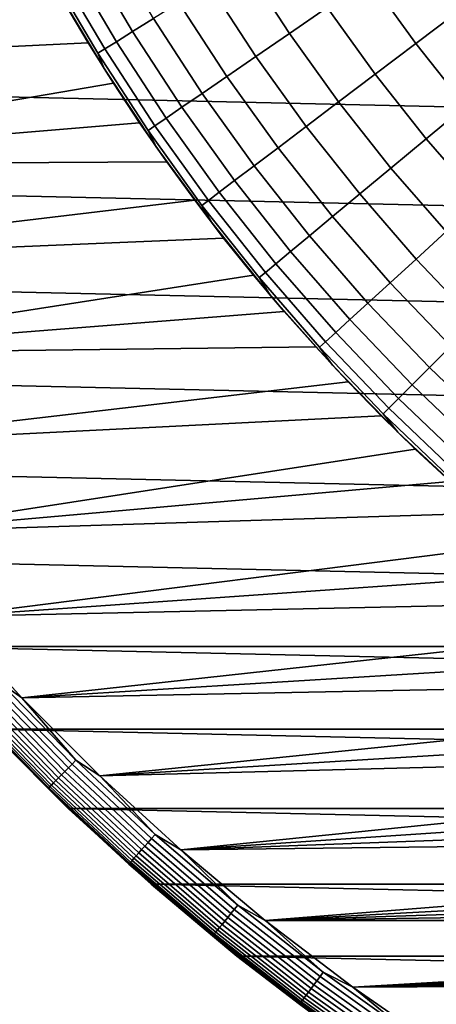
# Model space of a CAD drawing. Header units: metres. Extents: x -28 to 70, y -218 to 28.
# Tile 196 of 256: x -19.54 to -14.95, y -22.03 to -11.2. Entities that reach past the tile are written whole.
import ezdxf

# ---------------------------------------------------------------- set-up
doc = ezdxf.new("R2010")
doc.units = ezdxf.units.M
doc.layers.add('solid_10_261_432_XXX', color=7, linetype='CONTINUOUS')

msp = doc.modelspace()

# ---------------------------------------------------------------- linework, layer by layer
at = {"layer": 'solid_10_261_432_XXX'}
for points in [[(24.776649, -11.93179, -5), (-25.28702, -10.80817, -5), (-25.74646, -9.662806, -5), (25.28702, -10.80817, -5)], [(-18.799437, -10.471217, 149.119751), (-18.29578, -11.328267, 149.119751), (-18.065704, -11.18581, 150.623184), (-18.563026, -10.339538, 150.623184)], [(-17.07416, -10.571872, 155.052612), (-16.567696, -11.349135, 155.052612), (-16.151209, -11.063835, 156.494385), (-16.644941, -10.30611, 156.494385)], [(-15.687863, -10.746436, 157.914993), (-15.174816, -11.459489, 157.914993), (-14.682004, -11.087335, 159.312195), (-15.17839, -10.397438, 159.312195)], [(-18.983557, -10.573771, 147.606766), (-18.474966, -11.439215, 147.606766), (-18.29578, -11.328267, 149.119751), (-18.799437, -10.471217, 149.119751)], [(-24.325956, -11.715281), (-19.052567, -10.999988), (-19.308937, -10.543476), (-24.827059, -10.612121)], [(-19.115095, -10.647038, 146.086594), (-18.602982, -11.518478, 146.086594), (-18.474966, -11.439215, 147.606766), (-18.983557, -10.573771, 147.606766)], [(-17.454412, -10.807315, 153.591949), (-16.936668, -11.601888, 153.591949), (-16.567696, -11.349135, 155.052612), (-17.07416, -10.571872, 155.052612)], [(-19.193848, -10.690903, 144.561661), (-18.679625, -11.565934, 144.561661), (-18.602982, -11.518478, 146.086594), (-19.115095, -10.647038, 146.086594)], [(-18.608305, -11.735884, 143.052673), (-18.679625, -11.565934, 144.561661), (-19.193848, -10.690903, 144.561661), (-19.137939, -10.850772, 143.052673)], [(24.216385, -13.031374, -5), (-24.776649, -11.93179, -5), (-25.28702, -10.80817, -5), (24.776649, -11.93179, -5)], [(-17.785101, -11.012068, 152.1147), (-17.257547, -11.821695, 152.1147), (-16.936668, -11.601888, 153.591949), (-17.454412, -10.807315, 153.591949)], [(-16.151209, -11.063835, 156.494385), (-15.623008, -11.797948, 156.494385), (-15.174816, -11.459489, 157.914993), (-15.687863, -10.746436, 157.914993)], [(-18.507576, -11.8941), (-18.608305, -11.735884, 143.052673), (-19.137939, -10.850772, 143.052673), (-18.785381, -11.450303)], [(-19.052567, -10.999988), (-18.785381, -11.450303), (-19.137939, -10.850772, 143.052673)], [(-24.325956, -11.715281), (-18.785381, -11.450303), (-19.052567, -10.999988)], [(-18.065704, -11.18581, 150.623184), (-17.529827, -12.008211, 150.623184), (-17.257547, -11.821695, 152.1147), (-17.785101, -11.012068, 152.1147)], [(-16.567696, -11.349135, 155.052612), (-16.025875, -12.102179, 155.052612), (-15.623008, -11.797948, 156.494385), (-16.151209, -11.063835, 156.494385)], [(-15.174816, -11.459489, 157.914993), (-14.629385, -12.148087, 157.914993), (-14.154286, -11.75357, 159.312195), (-14.682004, -11.087335, 159.312195)], [(-18.29578, -11.328267, 149.119751), (-17.753078, -12.161142, 149.119751), (-17.529827, -12.008211, 150.623184), (-18.065704, -11.18581, 150.623184)], [(-18.474966, -11.439215, 147.606766), (-17.92695, -12.280247, 147.606766), (-17.753078, -12.161142, 149.119751), (-18.29578, -11.328267, 149.119751)], [(-16.936668, -11.601888, 153.591949), (-16.382782, -12.371702, 153.591949), (-16.025875, -12.102179, 155.052612), (-16.567696, -11.349135, 155.052612)], [(-23.775867, -12.794847), (-18.507576, -11.8941), (-18.785381, -11.450303), (-24.325956, -11.715281)], [(-18.602982, -11.518478, 146.086594), (-18.051168, -12.365338, 146.086594), (-17.92695, -12.280247, 147.606766), (-18.474966, -11.439215, 147.606766)], [(-15.623008, -11.797948, 156.494385), (-15.061468, -12.506884, 156.494385), (-14.629385, -12.148087, 157.914993), (-15.174816, -11.459489, 157.914993)], [(-18.679625, -11.565934, 144.561661), (-18.125538, -12.416283, 144.561661), (-18.051168, -12.365338, 146.086594), (-18.602982, -11.518478, 146.086594)], [(-18.037766, -12.595199, 143.052673), (-18.125538, -12.416283, 144.561661), (-18.679625, -11.565934, 144.561661), (-18.608305, -11.735884, 143.052673)], [(-17.257547, -11.821695, 152.1147), (-16.693167, -12.606094, 152.1147), (-16.382782, -12.371702, 153.591949), (-16.936668, -11.601888, 153.591949)], [(-17.920666, -12.761259), (-18.037766, -12.595199, 143.052673), (-18.608305, -11.735884, 143.052673), (-18.219292, -12.331155)], [(-18.507576, -11.8941), (-18.219292, -12.331155), (-18.608305, -11.735884, 143.052673)], [(-16.025875, -12.102179, 155.052612), (-15.449855, -12.829396, 155.052612), (-15.061468, -12.506884, 156.494385), (-15.623008, -11.797948, 156.494385)], [(-23.775867, -12.794847), (-18.219292, -12.331155), (-18.507576, -11.8941)], [(-17.529827, -12.008211, 150.623184), (-16.956543, -12.804986, 150.623184), (-16.693167, -12.606094, 152.1147), (-17.257547, -11.821695, 152.1147)], [(23.60734, -14.104733, -5), (-24.216385, -13.031374, -5), (-24.776649, -11.93179, -5), (24.216385, -13.031374, -5)], [(-17.753078, -12.161142, 149.119751), (-17.172493, -12.968064, 149.119751), (-16.956543, -12.804986, 150.623184), (-17.529827, -12.008211, 150.623184)], [(-16.382782, -12.371702, 153.591949), (-15.793933, -13.115115, 153.591949), (-15.449855, -12.829396, 155.052612), (-16.025875, -12.102179, 155.052612)], [(-17.92695, -12.280247, 147.606766), (-17.340677, -13.095072, 147.606766), (-17.172493, -12.968064, 149.119751), (-17.753078, -12.161142, 149.119751)], [(-15.061468, -12.506884, 156.494385), (-14.467786, -13.18913, 156.494385), (-14.052734, -12.81076, 157.914993), (-14.629385, -12.148087, 157.914993)], [(-23.775867, -12.794847), (-17.920666, -12.761259), (-18.219292, -12.331155)], [(-18.051168, -12.365338, 146.086594), (-17.460835, -13.185809, 146.086594), (-17.340677, -13.095072, 147.606766), (-17.92695, -12.280247, 147.606766)], [(-18.125538, -12.416283, 144.561661), (-17.53277, -13.240134, 144.561661), (-17.460835, -13.185809, 146.086594), (-18.051168, -12.365338, 146.086594)], [(-17.427574, -13.426826, 143.052673), (-17.53277, -13.240134, 144.561661), (-18.125538, -12.416283, 144.561661), (-18.037766, -12.595199, 143.052673)], [(-16.693167, -12.606094, 152.1147), (-16.093163, -13.363592, 152.1147), (-15.793933, -13.115115, 153.591949), (-16.382782, -12.371702, 153.591949)], [(-15.449855, -12.829396, 155.052612), (-14.840863, -13.529234, 155.052612), (-14.467786, -13.18913, 156.494385), (-15.061468, -12.506884, 156.494385)], [(-17.293175, -13.599487), (-17.427574, -13.426826, 143.052673), (-18.037766, -12.595199, 143.052673), (-17.611902, -13.184114)], [(-17.920666, -12.761259), (-17.611902, -13.184114), (-18.037766, -12.595199, 143.052673)], [(-16.956543, -12.804986, 150.623184), (-16.347071, -13.574435, 150.623184), (-16.093163, -13.363592, 152.1147), (-16.693167, -12.606094, 152.1147)], [(-23.177908, -13.84863), (-17.611902, -13.184114), (-17.920666, -12.761259), (-23.775867, -12.794847)], [(-17.172493, -12.968064, 149.119751), (-16.55526, -13.747313, 149.119751), (-16.347071, -13.574435, 150.623184), (-16.956543, -12.804986, 150.623184)], [(-15.793933, -13.115115, 153.591949), (-15.171379, -13.83054, 153.591949), (-14.840863, -13.529234, 155.052612), (-15.449855, -12.829396, 155.052612)], [(-17.340677, -13.095072, 147.606766), (-16.7174, -13.881952, 147.606766), (-16.55526, -13.747313, 149.119751), (-17.172493, -12.968064, 149.119751)], [(22.95075, -15.149687, -5), (-23.60734, -14.104733, -5), (-24.216385, -13.031374, -5), (23.60734, -14.104733, -5)], [(-17.460835, -13.185809, 146.086594), (-16.833237, -13.978142, 146.086594), (-16.7174, -13.881952, 147.606766), (-17.340677, -13.095072, 147.606766)], [(-23.177908, -13.84863), (-17.293175, -13.599487), (-17.611902, -13.184114)], [(-17.53277, -13.240134, 144.561661), (-16.902588, -14.03573, 144.561661), (-16.833237, -13.978142, 146.086594), (-17.460835, -13.185809, 146.086594)], [(-16.093163, -13.363592, 152.1147), (-15.458814, -14.09257, 152.1147), (-15.171379, -13.83054, 153.591949), (-15.793933, -13.115115, 153.591949)], [(-16.779074, -14.228938, 143.052673), (-16.902588, -14.03573, 144.561661), (-17.53277, -13.240134, 144.561661), (-17.427574, -13.426826, 143.052673)], [(-16.626482, -14.406945), (-16.779074, -14.228938, 143.052673), (-17.427574, -13.426826, 143.052673), (-16.964634, -14.007185)], [(-17.293175, -13.599487), (-16.964634, -14.007185), (-17.427574, -13.426826, 143.052673)], [(-16.347071, -13.574435, 150.623184), (-15.702714, -14.314915, 150.623184), (-15.458814, -14.09257, 152.1147), (-16.093163, -13.363592, 152.1147)], [(-15.171379, -13.83054, 153.591949), (-14.516449, -14.516449, 153.591949), (-14.200201, -14.200201, 155.052612), (-14.840863, -13.529234, 155.052612)], [(-22.533245, -14.87457), (-16.964634, -14.007185), (-17.293175, -13.599487), (-23.177908, -13.84863)], [(-16.55526, -13.747313, 149.119751), (-15.902696, -14.497223, 149.119751), (-15.702714, -14.314915, 150.623184), (-16.347071, -13.574435, 150.623184)], [(-16.7174, -13.881952, 147.606766), (-16.058445, -14.639207, 147.606766), (-15.902696, -14.497223, 149.119751), (-16.55526, -13.747313, 149.119751)], [(-15.458814, -14.09257, 152.1147), (-14.791475, -14.791475, 152.1147), (-14.516449, -14.516449, 153.591949), (-15.171379, -13.83054, 153.591949)], [(-16.833237, -13.978142, 146.086594), (-16.169716, -14.740644, 146.086594), (-16.058445, -14.639207, 147.606766), (-16.7174, -13.881952, 147.606766)], [(-22.533245, -14.87457), (-16.626482, -14.406945), (-16.964634, -14.007185)], [(-16.902588, -14.03573, 144.561661), (-16.236334, -14.801373, 144.561661), (-16.169716, -14.740644, 146.086594), (-16.833237, -13.978142, 146.086594)], [(-16.093689, -14.999772, 143.052673), (-16.236334, -14.801373, 144.561661), (-16.902588, -14.03573, 144.561661), (-16.779074, -14.228938, 143.052673)], [(22.247959, -16.164106, -5), (-22.95075, -15.149687, -5), (-23.60734, -14.104733, -5), (22.95075, -15.149687, -5)], [(-15.702714, -14.314915, 150.623184), (-15.024846, -15.024846, 150.623184), (-14.791475, -14.791475, 152.1147), (-15.458814, -14.09257, 152.1147)], [(-15.922154, -15.181733), (-16.093689, -14.999772, 143.052673), (-16.779074, -14.228938, 143.052673), (-16.278936, -14.798521)], [(-16.626482, -14.406945), (-16.278936, -14.798521), (-16.779074, -14.228938, 143.052673)], [(-22.533245, -14.87457), (-16.278936, -14.798521), (-16.626482, -14.406945)], [(-15.902696, -14.497223, 149.119751), (-15.216195, -15.216195, 149.119751), (-15.024846, -15.024846, 150.623184), (-15.702714, -14.314915, 150.623184)], [(-16.058445, -14.639207, 147.606766), (-15.365221, -15.365221, 147.606766), (-15.216195, -15.216195, 149.119751), (-15.902696, -14.497223, 149.119751)], [(-16.169716, -14.740644, 146.086594), (-15.471688, -15.471688, 146.086594), (-15.365221, -15.365221, 147.606766), (-16.058445, -14.639207, 147.606766)], [(-21.843227, -15.870522), (-15.922154, -15.181733), (-16.278936, -14.798521), (-22.533245, -14.87457)], [(-16.236334, -14.801373, 144.561661), (-15.53543, -15.53543, 144.561661), (-15.471688, -15.471688, 146.086594), (-16.169716, -14.740644, 146.086594)], [(-15.372928, -15.737634, 143.052673), (-15.53543, -15.53543, 144.561661), (-16.236334, -14.801373, 144.561661), (-16.093689, -14.999772, 143.052673)], [(-15.024846, -15.024846, 150.623184), (-14.314915, -15.702714, 150.623184), (-14.09257, -15.458814, 152.1147), (-14.791475, -14.791475, 152.1147)], [(-15.181741, -15.922145), (-15.372928, -15.737634, 143.052673), (-16.093689, -14.999772, 143.052673), (-15.556339, -15.556359)], [(-15.922154, -15.181733), (-15.556339, -15.556359), (-16.093689, -14.999772, 143.052673)], [(-15.216195, -15.216195, 149.119751), (-14.497223, -15.902696, 149.119751), (-14.314915, -15.702714, 150.623184), (-15.024846, -15.024846, 150.623184)], [(21.500359, -17.145975, -5), (-22.247959, -16.164106, -5), (-22.95075, -15.149687, -5), (22.247959, -16.164106, -5)], [(-21.843227, -15.870522), (-15.556339, -15.556359), (-15.922154, -15.181733)], [(-15.365221, -15.365221, 147.606766), (-14.639207, -16.058445, 147.606766), (-14.497223, -15.902696, 149.119751), (-15.216195, -15.216195, 149.119751)], [(-15.471688, -15.471688, 146.086594), (-14.740644, -16.169716, 146.086594), (-14.639207, -16.058445, 147.606766), (-15.365221, -15.365221, 147.606766)], [(-15.53543, -15.53543, 144.561661), (-14.801373, -16.236334, 144.561661), (-14.740644, -16.169716, 146.086594), (-15.471688, -15.471688, 146.086594)], [(-21.109222, -16.834509), (-15.181741, -15.922145), (-15.556339, -15.556359), (-21.843227, -15.870522)], [(-14.618372, -16.440901, 143.052673), (-14.801373, -16.236334, 144.561661), (-15.53543, -15.53543, 144.561661), (-15.372928, -15.737634, 143.052673)], [(-14.406925, -16.626499), (-14.618372, -16.440901, 143.052673), (-15.372928, -15.737634, 143.052673), (-14.798537, -16.278921)], [(-15.181741, -15.922145), (-14.798537, -16.278921), (-15.372928, -15.737634, 143.052673)], [(-21.109222, -16.834509), (-14.798537, -16.278921), (-15.181741, -15.922145)], [(20.709469, -18.093311, -5), (-21.500359, -17.145975, -5), (-22.247959, -16.164106, -5), (21.500359, -17.145975, -5)], [(-21.109222, -16.834509), (-14.406925, -16.626499), (-14.798537, -16.278921)], [(-20.332685, -17.764624), (-14.007183, -16.964634), (-14.406925, -16.626499), (-21.109222, -16.834509)], [(-20.332685, -17.764624), (-13.599509, -17.293159), (-14.007183, -16.964634)], [(20.709469, -18.093311, -5), (-20.709469, -18.093311, -5), (-21.500359, -17.145975, -5)], [(-20.332685, -17.764624), (-13.184099, -17.611914), (-13.599509, -17.293159)], [(-19.515234, -18.658928), (-12.761247, -17.920673), (-13.184099, -17.611914), (-20.332685, -17.764624)], [(-19.758842, -18.489086, -0.003646), (-19.515234, -18.658928), (-20.332685, -17.764624)], [(-19.515234, -18.658928), (-12.331179, -18.219276), (-12.761247, -17.920673)], [(19.876873, -19.004206, -5), (-19.876873, -19.004206, -5), (-20.709469, -18.093311, -5)], [(20.709469, -18.093311, -5), (19.876873, -19.004206, -5), (-20.709469, -18.093311, -5)], [(-19.515234, -18.658928), (-11.894093, -18.507582), (-12.331179, -18.219276)], [(-19.80225, -18.529705, -0.014544), (-18.963236, -19.387487, -0.014544), (-18.921669, -19.34499, -0.003646), (-19.758842, -18.489086, -0.003646)], [(-19.758842, -18.489086, -0.003646), (-18.921669, -19.34499, -0.003646), (-19.515234, -18.658928)], [(-18.658464, -19.515678), (-11.450283, -18.785393), (-11.894093, -18.507582), (-19.515234, -18.658928)], [(-19.922375, -18.642111, -0.088645), (-19.078272, -19.505096, -0.088645), (-19.042114, -19.46813, -0.057356), (-19.884617, -18.606779, -0.057356)], [(-19.884617, -18.606779, -0.057356), (-19.042114, -19.46813, -0.057356), (-19.003582, -19.428736, -0.032535), (-19.844379, -18.569128, -0.032535)], [(-19.844379, -18.569128, -0.032535), (-19.003582, -19.428736, -0.032535), (-18.963236, -19.387487, -0.014544), (-19.80225, -18.529705, -0.014544)], [(-20.038269, -18.750557, -0.268066), (-19.189257, -19.618565, -0.268066), (-19.167427, -19.596245, -0.216316), (-20.015472, -18.729225, -0.216316)], [(-20.015472, -18.729225, -0.216316), (-19.167427, -19.596245, -0.216316), (-19.14139, -19.569626, -0.16871), (-19.988283, -18.703783, -0.16871)], [(-19.988283, -18.703783, -0.16871), (-19.14139, -19.569626, -0.16871), (-19.111525, -19.539095, -0.125945), (-19.9571, -18.674603, -0.125945)], [(-19.9571, -18.674603, -0.125945), (-19.111525, -19.539095, -0.125945), (-19.078272, -19.505096, -0.088645), (-19.922375, -18.642111, -0.088645)], [(-18.921669, -19.34499, -0.003646), (-18.658464, -19.515678), (-19.515234, -18.658928)], [(-20.07732, -18.787098, -0.440391), (-19.226654, -19.656797, -0.440391), (-19.219088, -19.649063, -0.380929), (-20.069422, -18.779707, -0.380929)], [(-20.07732, -18.787098, -0.440391), (-19.876856, -19.004225, -0.5), (-19.226654, -19.656797, -0.440391)], [(-20.069422, -18.779707, -0.380929), (-19.219088, -19.649063, -0.380929), (-19.206562, -19.636257, -0.323206), (-20.056339, -18.767466, -0.323206)], [(-20.056339, -18.767466, -0.323206), (-19.206562, -19.636257, -0.323206), (-19.189257, -19.618565, -0.268066), (-20.038269, -18.750557, -0.268066)], [(-18.658464, -19.515678), (-11.00001, -19.052553), (-11.450283, -18.785393)], [(19.004232, -19.87685, -5), (-19.004232, -19.87685, -5), (-19.876873, -19.004206, -5)], [(-19.004221, -19.876862, -0.5), (-19.876856, -19.004225, -0.5), (-19.876873, -19.004206, -5), (-19.004232, -19.87685, -5)], [(19.876873, -19.004206, -5), (19.004232, -19.87685, -5), (-19.876873, -19.004206, -5)], [(-19.226654, -19.656797, -0.440391), (-19.876856, -19.004225, -0.5), (-19.004221, -19.876862, -0.5)], [(-18.658464, -19.515678), (-10.543481, -19.308937), (-11.00001, -19.052553)], [(-19.003582, -19.428736, -0.032535), (-18.125584, -20.250311, -0.032535), (-18.087103, -20.207319, -0.014544), (-18.963236, -19.387487, -0.014544)], [(-18.963236, -19.387487, -0.014544), (-18.087103, -20.207319, -0.014544), (-18.047455, -20.163023, -0.003646), (-18.921669, -19.34499, -0.003646)], [(-18.921669, -19.34499, -0.003646), (-18.047455, -20.163023, -0.003646), (-18.658464, -19.515678)], [(-17.764107, -20.333138), (-10.080972, -19.554386), (-10.543481, -19.308937), (-18.658464, -19.515678)], [(-19.078272, -19.505096, -0.088645), (-18.196823, -20.329901, -0.088645), (-18.162336, -20.291372, -0.057356), (-19.042114, -19.46813, -0.057356)], [(-19.042114, -19.46813, -0.057356), (-18.162336, -20.291372, -0.057356), (-18.125584, -20.250311, -0.032535), (-19.003582, -19.428736, -0.032535)], [(-19.189257, -19.618565, -0.268066), (-18.302681, -20.448168, -0.268066), (-18.281858, -20.424904, -0.216316), (-19.167427, -19.596245, -0.216316)], [(-19.167427, -19.596245, -0.216316), (-18.281858, -20.424904, -0.216316), (-18.257023, -20.39716, -0.16871), (-19.14139, -19.569626, -0.16871)], [(-19.14139, -19.569626, -0.16871), (-18.257023, -20.39716, -0.16871), (-18.22854, -20.365335, -0.125945), (-19.111525, -19.539095, -0.125945)], [(-19.111525, -19.539095, -0.125945), (-18.22854, -20.365335, -0.125945), (-18.196823, -20.329901, -0.088645), (-19.078272, -19.505096, -0.088645)], [(-18.047455, -20.163023, -0.003646), (-17.764107, -20.333138), (-18.658464, -19.515678)], [(-17.764107, -20.333138), (-9.612785, -19.788742), (-10.080972, -19.554386)], [(-19.226654, -19.656797, -0.440391), (-18.338348, -20.488018, -0.440391), (-18.331133, -20.479956, -0.380929), (-19.219088, -19.649063, -0.380929)], [(-19.226654, -19.656797, -0.440391), (-19.004221, -19.876862, -0.5), (-18.338348, -20.488018, -0.440391)], [(-19.219088, -19.649063, -0.380929), (-18.331133, -20.479956, -0.380929), (-18.319185, -20.466608, -0.323206), (-19.206562, -19.636257, -0.323206)], [(-19.206562, -19.636257, -0.323206), (-18.319185, -20.466608, -0.323206), (-18.302681, -20.448168, -0.268066), (-19.189257, -19.618565, -0.268066)], [(-17.764107, -20.333138), (-9.139139, -20.0119), (-9.612785, -19.788742)], [(18.093325, -20.709457, -5), (-18.093325, -20.709457, -5), (-19.004232, -19.87685, -5)], [(-18.093313, -20.709467, -0.5), (-19.004221, -19.876862, -0.5), (-19.004232, -19.87685, -5), (-18.093325, -20.709457, -5)], [(19.004232, -19.87685, -5), (18.093325, -20.709457, -5), (-19.004232, -19.87685, -5)], [(-18.338348, -20.488018, -0.440391), (-19.004221, -19.876862, -0.5), (-18.093313, -20.709467, -0.5)], [(-17.764107, -20.333138), (-8.660292, -20.223732), (-9.139139, -20.0119)], [(-18.162336, -20.291372, -0.057356), (-17.247004, -21.074892, -0.057356), (-17.212105, -21.032246, -0.032535), (-18.125584, -20.250311, -0.032535)], [(-18.125584, -20.250311, -0.032535), (-17.212105, -21.032246, -0.032535), (-17.175562, -20.987595, -0.014544), (-18.087103, -20.207319, -0.014544)], [(-18.087103, -20.207319, -0.014544), (-17.175562, -20.987595, -0.014544), (-17.137913, -20.941587, -0.003646), (-18.047455, -20.163023, -0.003646)], [(-18.047455, -20.163023, -0.003646), (-17.137913, -20.941587, -0.003646), (-17.764107, -20.333138)], [(-16.834013, -21.109619), (-8.176576, -20.424093), (-8.660292, -20.223732), (-17.764107, -20.333138)], [(-18.257023, -20.39716, -0.16871), (-17.33692, -21.184765, -0.16871), (-17.309872, -21.151712, -0.125945), (-18.22854, -20.365335, -0.125945)], [(-18.22854, -20.365335, -0.125945), (-17.309872, -21.151712, -0.125945), (-17.279753, -21.11491, -0.088645), (-18.196823, -20.329901, -0.088645)], [(-18.196823, -20.329901, -0.088645), (-17.279753, -21.11491, -0.088645), (-17.247004, -21.074892, -0.057356), (-18.162336, -20.291372, -0.057356)], [(-17.137913, -20.941587, -0.003646), (-16.834013, -21.109619), (-17.764107, -20.333138)], [(-18.331133, -20.479956, -0.380929), (-17.407295, -21.270758, -0.380929), (-17.395948, -21.256895, -0.323206), (-18.319185, -20.466608, -0.323206)], [(-18.319185, -20.466608, -0.323206), (-17.395948, -21.256895, -0.323206), (-17.380276, -21.237741, -0.268066), (-18.302681, -20.448168, -0.268066)], [(-18.302681, -20.448168, -0.268066), (-17.380276, -21.237741, -0.268066), (-17.360502, -21.213581, -0.216316), (-18.281858, -20.424904, -0.216316)], [(-18.281858, -20.424904, -0.216316), (-17.360502, -21.213581, -0.216316), (-17.33692, -21.184765, -0.16871), (-18.257023, -20.39716, -0.16871)], [(-16.834013, -21.109619), (-7.688225, -20.612888), (-8.176576, -20.424093)], [(-18.338348, -20.488018, -0.440391), (-17.414146, -21.279131, -0.440391), (-17.407295, -21.270758, -0.380929), (-18.331133, -20.479956, -0.380929)], [(-18.338348, -20.488018, -0.440391), (-18.093313, -20.709467, -0.5), (-17.414146, -21.279131, -0.440391)], [(-16.834013, -21.109619), (-7.195482, -20.790022), (-7.688225, -20.612888)], [(17.145966, -21.50037, -5), (-17.145966, -21.50037, -5), (-18.093325, -20.709457, -5)], [(-17.145967, -21.500368, -0.5), (-18.093313, -20.709467, -0.5), (-18.093325, -20.709457, -5), (-17.145966, -21.50037, -5)], [(18.093325, -20.709457, -5), (17.145966, -21.50037, -5), (-18.093325, -20.709457, -5)], [(-17.414146, -21.279131, -0.440391), (-18.093313, -20.709467, -0.5), (-17.145967, -21.500368, -0.5)], [(-16.834013, -21.109619), (-6.6987, -20.955366), (-7.195482, -20.790022)], [(-17.212105, -21.032246, -0.032535), (-16.264931, -21.77301, -0.032535), (-16.2304, -21.726784, -0.014544), (-17.175562, -20.987595, -0.014544)], [(-17.175562, -20.987595, -0.014544), (-16.2304, -21.726784, -0.014544), (-16.194822, -21.679157, -0.003646), (-17.137913, -20.941587, -0.003646)], [(-17.137913, -20.941587, -0.003646), (-16.194822, -21.679157, -0.003646), (-16.834013, -21.109619)], [(-16.834013, -21.109619), (-6.19813, -21.108841), (-6.6987, -20.955366)], [(-17.309872, -21.151712, -0.125945), (-16.357319, -21.896683, -0.125945), (-16.328857, -21.858583, -0.088645), (-17.279753, -21.11491, -0.088645)], [(-17.279753, -21.11491, -0.088645), (-16.328857, -21.858583, -0.088645), (-16.297911, -21.817158, -0.057356), (-17.247004, -21.074892, -0.057356)], [(-17.247004, -21.074892, -0.057356), (-16.297911, -21.817158, -0.057356), (-16.264931, -21.77301, -0.032535), (-17.212105, -21.032246, -0.032535)], [(-15.869986, -21.843615), (-5.69401, -21.25037), (-6.19813, -21.108841), (-16.834013, -21.109619)], [(-16.194822, -21.679157, -0.003646), (-15.869986, -21.843615), (-16.834013, -21.109619)], [(-17.380276, -21.237741, -0.268066), (-16.423847, -21.985743, -0.268066), (-16.405163, -21.960732, -0.216316), (-17.360502, -21.213581, -0.216316)], [(-17.360502, -21.213581, -0.216316), (-16.405163, -21.960732, -0.216316), (-16.382877, -21.930899, -0.16871), (-17.33692, -21.184765, -0.16871)], [(-17.33692, -21.184765, -0.16871), (-16.382877, -21.930899, -0.16871), (-16.357319, -21.896683, -0.125945), (-17.309872, -21.151712, -0.125945)], [(-17.414146, -21.279131, -0.440391), (-16.455854, -22.028589, -0.440391), (-16.449379, -22.019922, -0.380929), (-17.407295, -21.270758, -0.380929)], [(-17.414146, -21.279131, -0.440391), (-17.145967, -21.500368, -0.5), (-16.455854, -22.028589, -0.440391)], [(-17.407295, -21.270758, -0.380929), (-16.449379, -22.019922, -0.380929), (-16.438658, -22.005569, -0.323206), (-17.395948, -21.256895, -0.323206)], [(-17.395948, -21.256895, -0.323206), (-16.438658, -22.005569, -0.323206), (-16.423847, -21.985743, -0.268066), (-17.380276, -21.237741, -0.268066)], [(-15.869986, -21.843615), (-5.186689, -21.379856), (-5.69401, -21.25037)], [(-15.869986, -21.843615), (-4.676449, -21.497229), (-5.186689, -21.379856)], [(-16.164093, -22.247969, -0.5), (-17.145967, -21.500368, -0.5), (-17.145966, -21.50037, -5), (-16.164074, -22.247982, -5)], [(-16.455854, -22.028589, -0.440391), (-17.145967, -21.500368, -0.5), (-16.164093, -22.247969, -0.5)], [(16.164074, -22.247982, -5), (-16.164074, -22.247982, -5), (-17.145966, -21.50037, -5)], [(17.145966, -21.50037, -5), (16.164074, -22.247982, -5), (-17.145966, -21.50037, -5)], [(-15.869986, -21.843615), (-4.163525, -21.602432), (-4.676449, -21.497229)], [(-15.869986, -21.843615), (-3.648249, -21.695396), (-4.163525, -21.602432)], [(-16.297911, -21.817158, -0.057356), (-15.316913, -22.516714, -0.057356), (-15.285918, -22.471151, -0.032535), (-16.264931, -21.77301, -0.032535)], [(-16.264931, -21.77301, -0.032535), (-15.285918, -22.471151, -0.032535), (-15.253466, -22.423443, -0.014544), (-16.2304, -21.726784, -0.014544)], [(-16.2304, -21.726784, -0.014544), (-15.253466, -22.423443, -0.014544), (-15.220029, -22.37429, -0.003646), (-16.194822, -21.679157, -0.003646)], [(-16.194822, -21.679157, -0.003646), (-15.220029, -22.37429, -0.003646), (-15.869986, -21.843615)], [(-15.869986, -21.843615), (-3.130936, -21.77607), (-3.648249, -21.695396)], [(-14.873999, -22.533623), (-2.611826, -21.844412), (-3.130936, -21.77607), (-15.869986, -21.843615)], [(-16.357319, -21.896683, -0.125945), (-15.372745, -22.598791, -0.125945), (-15.345997, -22.559469, -0.088645), (-16.328857, -21.858583, -0.088645)], [(-16.328857, -21.858583, -0.088645), (-15.345997, -22.559469, -0.088645), (-15.316913, -22.516714, -0.057356), (-16.297911, -21.817158, -0.057356)], [(-15.220029, -22.37429, -0.003646), (-14.873999, -22.533623), (-15.869986, -21.843615)], [(-16.438658, -22.005569, -0.323206), (-15.449188, -22.711168, -0.323206), (-15.435269, -22.690706, -0.268066), (-16.423847, -21.985743, -0.268066)], [(-16.423847, -21.985743, -0.268066), (-15.435269, -22.690706, -0.268066), (-15.417709, -22.664892, -0.216316), (-16.405163, -21.960732, -0.216316)], [(-16.405163, -21.960732, -0.216316), (-15.417709, -22.664892, -0.216316), (-15.396766, -22.634104, -0.16871), (-16.382877, -21.930899, -0.16871)], [(-16.382877, -21.930899, -0.16871), (-15.396766, -22.634104, -0.16871), (-15.372745, -22.598791, -0.125945), (-16.357319, -21.896683, -0.125945)], [(-16.455854, -22.028589, -0.440391), (-15.46535, -22.734926, -0.440391), (-15.459265, -22.725981, -0.380929), (-16.449379, -22.019922, -0.380929)], [(-16.455854, -22.028589, -0.440391), (-16.164093, -22.247969, -0.5), (-15.46535, -22.734926, -0.440391)], [(-16.449379, -22.019922, -0.380929), (-15.459265, -22.725981, -0.380929), (-15.449188, -22.711168, -0.323206), (-16.438658, -22.005569, -0.323206)]]:
    msp.add_3dface(points, dxfattribs=at)

doc.saveas('drawing.dxf')
